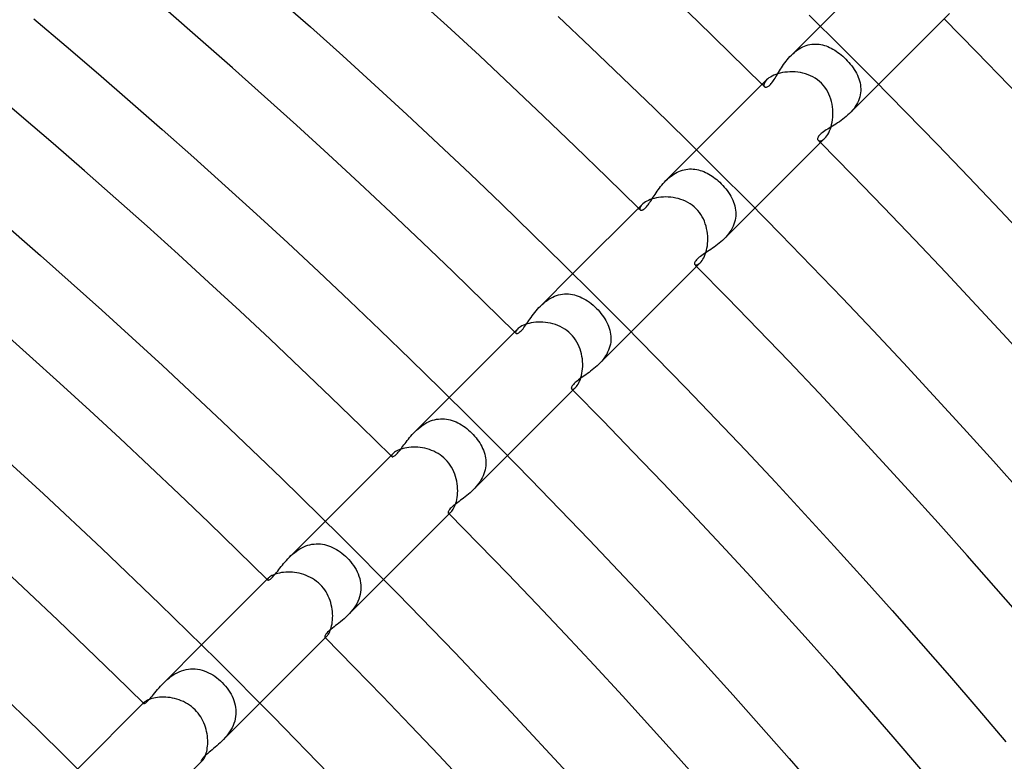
# Model space of a CAD drawing. Header units: millimetres. Extents: x -485 to 485, y -485 to 485.
# Tile 102 of 110: x 216 to 264, y 222 to 258. Entities that reach past the tile are written whole.
import ezdxf

# ---------------------------------------------------------------- set-up
doc = ezdxf.new("R2010")
doc.units = ezdxf.units.MM
doc.layers.add('HIDDEN', color=7, linetype='Continuous')
doc.layers.add('THICK', color=7, linetype='Continuous')

msp = doc.modelspace()

# ---------------------------------------------------------------- linework, layer by layer
at = {"layer": 'HIDDEN'}
for p, q in [((253.498, 256.326), (254.908, 257.737)), ((254.223, 256.796), (254.311, 256.822)), ((254.311, 256.822), (254.4, 256.842)), ((254.4, 256.842), (254.488, 256.856)), ((254.488, 256.856), (254.577, 256.865)), ((254.577, 256.865), (254.665, 256.868)), ((254.665, 256.868), (254.753, 256.865)), ((254.753, 256.865), (254.841, 256.857)), ((254.841, 256.857), (254.928, 256.843)), ((254.928, 256.843), (255.015, 256.825)), ((255.015, 256.825), (255.101, 256.801)), ((255.101, 256.801), (255.186, 256.773)), ((253.429, 256.254), (253.497, 256.325)), ((253.497, 256.325), (253.569, 256.395)), ((253.569, 256.395), (253.644, 256.461)), ((253.644, 256.461), (253.721, 256.523)), ((253.721, 256.523), (253.801, 256.582)), ((253.801, 256.582), (253.882, 256.635)), ((253.882, 256.635), (253.965, 256.684)), ((253.965, 256.684), (254.05, 256.727)), ((254.05, 256.727), (254.136, 256.764)), ((254.136, 256.764), (254.223, 256.796)), ((255.186, 256.773), (255.271, 256.741)), ((255.271, 256.741), (255.355, 256.704)), ((255.355, 256.704), (255.438, 256.663)), ((255.438, 256.663), (255.52, 256.618)), ((255.52, 256.618), (255.601, 256.569)), ((255.601, 256.569), (255.681, 256.517)), ((255.681, 256.517), (255.76, 256.461)), ((255.76, 256.461), (255.838, 256.402)), ((255.838, 256.402), (255.915, 256.34)), ((255.915, 256.34), (255.991, 256.274)), ((253.07, 255.794), (253.123, 255.873)), ((253.123, 255.873), (253.179, 255.951)), ((253.179, 255.951), (253.238, 256.028)), ((253.238, 256.028), (253.299, 256.105)), ((253.299, 256.105), (253.363, 256.181)), ((253.363, 256.181), (253.429, 256.254)), ((255.991, 256.274), (256.065, 256.207)), ((256.065, 256.207), (256.137, 256.137)), ((256.137, 256.137), (256.215, 256.056)), ((256.215, 256.056), (256.289, 255.974)), ((256.289, 255.974), (256.361, 255.89)), ((256.361, 255.89), (256.429, 255.804)), ((252.788, 255.346), (252.831, 255.416)), ((252.831, 255.416), (252.875, 255.489)), ((252.875, 255.489), (252.921, 255.564)), ((252.921, 255.564), (252.969, 255.64)), ((252.969, 255.64), (253.018, 255.717)), ((253.018, 255.717), (253.07, 255.794)), ((256.429, 255.804), (256.492, 255.716)), ((256.492, 255.716), (256.552, 255.628)), ((256.552, 255.628), (256.607, 255.538)), ((256.607, 255.538), (256.658, 255.447)), ((256.658, 255.447), (256.704, 255.355)), ((252.17, 254.927), (252.164, 254.886)), ((252.164, 254.886), (252.166, 254.85)), ((252.186, 254.972), (252.17, 254.927)), ((252.212, 255.02), (252.186, 254.972)), ((252.248, 255.071), (252.212, 255.02)), ((252.295, 255.123), (252.248, 255.071)), ((252.447, 254.871), (252.481, 254.905)), ((252.481, 254.905), (252.517, 254.945)), ((252.517, 254.945), (252.553, 254.989)), ((252.553, 254.989), (252.59, 255.039)), ((252.59, 255.039), (252.628, 255.093)), ((252.628, 255.093), (252.666, 255.151)), ((252.666, 255.151), (252.706, 255.213)), ((252.706, 255.213), (252.746, 255.278)), ((252.746, 255.278), (252.788, 255.346)), ((256.326, 253.498), (257.737, 254.908)), ((256.704, 255.355), (256.744, 255.262)), ((256.744, 255.262), (256.78, 255.169)), ((256.78, 255.169), (256.809, 255.074)), ((256.809, 255.074), (256.833, 254.979)), ((256.833, 254.979), (256.851, 254.883)), ((252.166, 254.85), (252.176, 254.82)), ((252.176, 254.82), (252.193, 254.796)), ((252.193, 254.796), (252.208, 254.785)), ((252.208, 254.785), (252.225, 254.776)), ((252.225, 254.776), (252.246, 254.772)), ((252.246, 254.772), (252.269, 254.771)), ((252.269, 254.771), (252.294, 254.775)), ((252.294, 254.775), (252.321, 254.784)), ((252.321, 254.784), (252.351, 254.798)), ((252.351, 254.798), (252.382, 254.817)), ((252.382, 254.817), (252.414, 254.841)), ((252.414, 254.841), (252.447, 254.871)), ((256.857, 254.494), (256.842, 254.397)), ((256.851, 254.883), (256.862, 254.786)), ((256.866, 254.592), (256.857, 254.494)), ((256.862, 254.786), (256.867, 254.689)), ((256.867, 254.689), (256.866, 254.592)), ((256.709, 254.014), (256.659, 253.922)), ((256.753, 254.108), (256.709, 254.014)), ((256.789, 254.203), (256.753, 254.108)), ((256.819, 254.299), (256.789, 254.203)), ((256.842, 254.397), (256.819, 254.299)), ((256.326, 253.497), (256.247, 253.422)), ((256.402, 253.577), (256.326, 253.497)), ((256.473, 253.658), (256.402, 253.577)), ((256.54, 253.743), (256.473, 253.658)), ((256.602, 253.831), (256.54, 253.743)), ((256.659, 253.922), (256.602, 253.831)), ((255.66, 252.982), (255.577, 252.929)), ((255.744, 253.036), (255.66, 252.982)), ((255.829, 253.093), (255.744, 253.036)), ((255.915, 253.153), (255.829, 253.093)), ((256, 253.216), (255.915, 253.153)), ((256.084, 253.281), (256, 253.216)), ((256.166, 253.35), (256.084, 253.281)), ((256.247, 253.422), (256.166, 253.35)), ((254.944, 252.517), (254.894, 252.472)), ((255.001, 252.561), (254.944, 252.517)), ((255.062, 252.606), (255.001, 252.561)), ((255.127, 252.651), (255.062, 252.606)), ((255.195, 252.695), (255.127, 252.651)), ((255.266, 252.739), (255.195, 252.695)), ((255.339, 252.784), (255.266, 252.739)), ((255.416, 252.831), (255.339, 252.784)), ((255.495, 252.879), (255.416, 252.831)), ((255.577, 252.929), (255.495, 252.879)), ((254.773, 252.283), (254.771, 252.255)), ((254.771, 252.255), (254.774, 252.231)), ((254.781, 252.314), (254.773, 252.283)), ((254.774, 252.231), (254.783, 252.21)), ((254.796, 252.348), (254.781, 252.314)), ((254.783, 252.21), (254.796, 252.193)), ((254.82, 252.386), (254.796, 252.348)), ((254.796, 252.193), (254.82, 252.176)), ((254.852, 252.427), (254.82, 252.386)), ((254.82, 252.176), (254.85, 252.166)), ((254.85, 252.166), (254.886, 252.164)), ((254.894, 252.472), (254.852, 252.427)), ((254.886, 252.164), (254.927, 252.17)), ((254.927, 252.17), (254.972, 252.186)), ((254.972, 252.186), (255.02, 252.212)), ((255.02, 252.212), (255.071, 252.248)), ((255.071, 252.248), (255.123, 252.295)), ((247.408, 250.236), (248.898, 251.726)), ((247.783, 250.543), (247.865, 250.593)), ((247.865, 250.593), (247.949, 250.638)), ((247.949, 250.638), (248.033, 250.677)), ((248.033, 250.677), (248.119, 250.712)), ((248.119, 250.712), (248.205, 250.74)), ((248.205, 250.74), (248.292, 250.763)), ((248.292, 250.763), (248.38, 250.781)), ((248.38, 250.781), (248.468, 250.793)), ((248.468, 250.793), (248.556, 250.8)), ((248.556, 250.8), (248.643, 250.801)), ((248.643, 250.801), (248.73, 250.797)), ((248.73, 250.797), (248.817, 250.788)), ((248.817, 250.788), (248.903, 250.774)), ((248.903, 250.774), (248.988, 250.755)), ((248.988, 250.755), (249.073, 250.731)), ((249.073, 250.731), (249.157, 250.704)), ((249.157, 250.704), (249.241, 250.671)), ((249.241, 250.671), (249.323, 250.635)), ((249.323, 250.635), (249.405, 250.595)), ((249.405, 250.595), (249.485, 250.55)), ((247.273, 250.092), (247.339, 250.165)), ((247.339, 250.165), (247.408, 250.236)), ((247.408, 250.236), (247.478, 250.304)), ((247.478, 250.304), (247.551, 250.369)), ((247.551, 250.369), (247.626, 250.431)), ((247.626, 250.431), (247.704, 250.489)), ((247.704, 250.489), (247.783, 250.543)), ((249.485, 250.55), (249.565, 250.503)), ((249.565, 250.503), (249.644, 250.452)), ((249.644, 250.452), (249.721, 250.398)), ((249.721, 250.398), (249.797, 250.34)), ((249.797, 250.34), (249.872, 250.28)), ((249.872, 250.28), (249.945, 250.217)), ((249.945, 250.217), (250.016, 250.152)), ((250.016, 250.152), (250.085, 250.085)), ((246.879, 249.567), (246.929, 249.641)), ((246.929, 249.641), (246.981, 249.716)), ((246.981, 249.716), (247.035, 249.791)), ((247.035, 249.791), (247.091, 249.867)), ((247.091, 249.867), (247.149, 249.943)), ((247.149, 249.943), (247.21, 250.018)), ((247.21, 250.018), (247.273, 250.092)), ((250.085, 250.085), (250.164, 250.003)), ((250.164, 250.003), (250.239, 249.92)), ((250.239, 249.92), (250.311, 249.834)), ((250.311, 249.834), (250.379, 249.747)), ((250.379, 249.747), (250.442, 249.658)), ((250.442, 249.658), (250.502, 249.567)), ((246.574, 249.108), (246.613, 249.164)), ((246.613, 249.164), (246.654, 249.225)), ((246.654, 249.225), (246.697, 249.288)), ((246.697, 249.288), (246.74, 249.354)), ((246.74, 249.354), (246.785, 249.423)), ((246.785, 249.423), (246.831, 249.494)), ((246.831, 249.494), (246.879, 249.567)), ((250.502, 249.567), (250.556, 249.475)), ((250.556, 249.475), (250.606, 249.382)), ((250.606, 249.382), (250.651, 249.288)), ((250.651, 249.288), (250.69, 249.193)), ((250.69, 249.193), (250.724, 249.098)), ((246.136, 248.896), (246.134, 248.862)), ((246.134, 248.862), (246.141, 248.834)), ((246.147, 248.935), (246.136, 248.896)), ((246.141, 248.834), (246.155, 248.813)), ((246.169, 248.978), (246.147, 248.935)), ((246.155, 248.813), (246.168, 248.803)), ((246.168, 248.803), (246.183, 248.796)), ((246.201, 249.024), (246.169, 248.978)), ((246.183, 248.796), (246.201, 248.793)), ((246.244, 249.073), (246.201, 249.024)), ((246.201, 248.793), (246.221, 248.794)), ((246.221, 248.794), (246.244, 248.798)), ((246.244, 248.798), (246.269, 248.807)), ((246.269, 248.807), (246.297, 248.821)), ((246.297, 248.821), (246.326, 248.839)), ((246.326, 248.839), (246.358, 248.863)), ((246.358, 248.863), (246.391, 248.892)), ((246.391, 248.892), (246.425, 248.926)), ((246.425, 248.926), (246.461, 248.965)), ((246.461, 248.965), (246.497, 249.008)), ((246.497, 249.008), (246.535, 249.056)), ((246.535, 249.056), (246.574, 249.108)), ((250.236, 247.408), (251.726, 248.898)), ((250.724, 249.098), (250.752, 249.001)), ((250.752, 249.001), (250.774, 248.903)), ((250.774, 248.903), (250.789, 248.805)), ((250.789, 248.805), (250.799, 248.706)), ((250.799, 248.706), (250.801, 248.607)), ((250.742, 248.212), (250.71, 248.114)), ((250.768, 248.31), (250.742, 248.212)), ((250.786, 248.409), (250.768, 248.31)), ((250.797, 248.508), (250.786, 248.409)), ((250.801, 248.607), (250.797, 248.508)), ((250.515, 247.74), (250.451, 247.652)), ((250.572, 247.83), (250.515, 247.74)), ((250.624, 247.923), (250.572, 247.83)), ((250.67, 248.017), (250.624, 247.923)), ((250.71, 248.114), (250.67, 248.017)), ((250.077, 247.26), (249.996, 247.191)), ((250.157, 247.332), (250.077, 247.26)), ((250.235, 247.407), (250.157, 247.332)), ((250.311, 247.485), (250.235, 247.407)), ((250.383, 247.567), (250.311, 247.485)), ((250.451, 247.652), (250.383, 247.567)), ((249.428, 246.788), (249.353, 246.739)), ((249.505, 246.839), (249.428, 246.788)), ((249.584, 246.891), (249.505, 246.839)), ((249.665, 246.946), (249.584, 246.891)), ((249.747, 247.003), (249.665, 246.946)), ((249.83, 247.063), (249.747, 247.003)), ((249.913, 247.126), (249.83, 247.063)), ((249.996, 247.191), (249.913, 247.126)), ((248.81, 246.276), (248.799, 246.245)), ((248.828, 246.31), (248.81, 246.276)), ((248.853, 246.346), (248.828, 246.31)), ((248.885, 246.383), (248.853, 246.346)), ((248.924, 246.423), (248.885, 246.383)), ((248.969, 246.465), (248.924, 246.423)), ((249.022, 246.509), (248.969, 246.465)), ((249.08, 246.553), (249.022, 246.509)), ((249.142, 246.598), (249.08, 246.553)), ((249.209, 246.644), (249.142, 246.598)), ((249.279, 246.691), (249.209, 246.644)), ((249.353, 246.739), (249.279, 246.691)), ((248.799, 246.245), (248.793, 246.217)), ((248.793, 246.217), (248.794, 246.192)), ((248.794, 246.192), (248.801, 246.172)), ((248.801, 246.172), (248.813, 246.155)), ((248.813, 246.155), (248.834, 246.141)), ((248.834, 246.141), (248.862, 246.134)), ((248.862, 246.134), (248.896, 246.136)), ((248.896, 246.136), (248.935, 246.147)), ((248.935, 246.147), (248.978, 246.169)), ((248.978, 246.169), (249.024, 246.201)), ((249.024, 246.201), (249.073, 246.244)), ((241.315, 244.143), (242.887, 245.716)), ((241.553, 244.355), (241.638, 244.418)), ((241.638, 244.418), (241.725, 244.476)), ((241.725, 244.476), (241.815, 244.529)), ((241.815, 244.529), (241.906, 244.577)), ((241.906, 244.577), (242, 244.619)), ((242, 244.619), (242.095, 244.654)), ((242.095, 244.654), (242.191, 244.683)), ((242.191, 244.683), (242.287, 244.706)), ((242.287, 244.706), (242.383, 244.721)), ((242.383, 244.721), (242.48, 244.731)), ((242.48, 244.731), (242.577, 244.734)), ((242.577, 244.734), (242.673, 244.73)), ((242.673, 244.73), (242.769, 244.721)), ((242.769, 244.721), (242.864, 244.705)), ((242.864, 244.705), (242.959, 244.684)), ((242.959, 244.684), (243.052, 244.657)), ((243.052, 244.657), (243.144, 244.626)), ((243.144, 244.626), (243.236, 244.589)), ((243.236, 244.589), (243.327, 244.546)), ((243.327, 244.546), (243.418, 244.499)), ((243.418, 244.499), (243.508, 244.447)), ((243.508, 244.447), (243.598, 244.389)), ((243.598, 244.389), (243.687, 244.327)), ((241.037, 243.828), (241.102, 243.909)), ((241.102, 243.909), (241.17, 243.988)), ((241.17, 243.988), (241.24, 244.066)), ((241.24, 244.066), (241.314, 244.142)), ((241.314, 244.142), (241.39, 244.216)), ((241.39, 244.216), (241.47, 244.287)), ((241.47, 244.287), (241.553, 244.355)), ((243.687, 244.327), (243.776, 244.259)), ((243.776, 244.259), (243.864, 244.187)), ((243.864, 244.187), (243.949, 244.11)), ((243.949, 244.11), (244.031, 244.031)), ((244.031, 244.031), (244.108, 243.952)), ((244.108, 243.952), (244.181, 243.87)), ((240.699, 243.364), (240.75, 243.437)), ((240.75, 243.437), (240.802, 243.512)), ((240.802, 243.512), (240.857, 243.589)), ((240.857, 243.589), (240.915, 243.668)), ((240.915, 243.668), (240.974, 243.748)), ((240.974, 243.748), (241.037, 243.828)), ((244.181, 243.87), (244.251, 243.787)), ((244.251, 243.787), (244.316, 243.701)), ((244.316, 243.701), (244.378, 243.614)), ((244.378, 243.614), (244.436, 243.526)), ((244.436, 243.526), (244.489, 243.436)), ((244.489, 243.436), (244.538, 243.344)), ((240.129, 242.939), (240.113, 242.902)), ((240.157, 242.98), (240.129, 242.939)), ((240.196, 243.024), (240.157, 242.98)), ((240.333, 242.902), (240.375, 242.943)), ((240.375, 242.943), (240.419, 242.99)), ((240.419, 242.99), (240.464, 243.043)), ((240.464, 243.043), (240.509, 243.1)), ((240.509, 243.1), (240.556, 243.162)), ((240.556, 243.162), (240.603, 243.226)), ((240.603, 243.226), (240.65, 243.294)), ((240.65, 243.294), (240.699, 243.364)), ((244.538, 243.344), (244.581, 243.252)), ((244.581, 243.252), (244.62, 243.159)), ((244.62, 243.159), (244.654, 243.064)), ((244.654, 243.064), (244.681, 242.969)), ((244.681, 242.969), (244.703, 242.873)), ((240.113, 242.902), (240.107, 242.87)), ((240.107, 242.87), (240.11, 242.844)), ((240.11, 242.844), (240.121, 242.825)), ((240.121, 242.825), (240.135, 242.816)), ((240.135, 242.816), (240.152, 242.811)), ((240.152, 242.811), (240.173, 242.811)), ((240.173, 242.811), (240.198, 242.816)), ((240.198, 242.816), (240.226, 242.828)), ((240.226, 242.828), (240.258, 242.845)), ((240.258, 242.845), (240.294, 242.87)), ((240.294, 242.87), (240.333, 242.902)), ((244.143, 241.315), (245.716, 242.887)), ((244.703, 242.873), (244.72, 242.776)), ((244.72, 242.776), (244.73, 242.679)), ((244.731, 242.483), (244.722, 242.385)), ((244.73, 242.679), (244.734, 242.581)), ((244.734, 242.581), (244.731, 242.483)), ((244.618, 241.999), (244.576, 241.905)), ((244.654, 242.095), (244.618, 241.999)), ((244.683, 242.191), (244.654, 242.095)), ((244.706, 242.288), (244.683, 242.191)), ((244.722, 242.385), (244.706, 242.288)), ((244.353, 241.551), (244.286, 241.469)), ((244.417, 241.636), (244.353, 241.551)), ((244.475, 241.724), (244.417, 241.636)), ((244.529, 241.813), (244.475, 241.724)), ((244.576, 241.905), (244.529, 241.813)), ((243.829, 241.037), (243.749, 240.975)), ((243.908, 241.102), (243.829, 241.037)), ((243.988, 241.17), (243.908, 241.102)), ((244.066, 241.24), (243.988, 241.17)), ((244.143, 241.314), (244.066, 241.24)), ((244.216, 241.39), (244.143, 241.314)), ((244.286, 241.469), (244.216, 241.39)), ((243.164, 240.557), (243.103, 240.511)), ((243.229, 240.604), (243.164, 240.557)), ((243.297, 240.652), (243.229, 240.604)), ((243.368, 240.702), (243.297, 240.652)), ((243.441, 240.752), (243.368, 240.702)), ((243.515, 240.805), (243.441, 240.752)), ((243.592, 240.859), (243.515, 240.805)), ((243.67, 240.916), (243.592, 240.859)), ((243.749, 240.975), (243.67, 240.916)), ((242.812, 240.178), (242.811, 240.155)), ((242.811, 240.155), (242.815, 240.136)), ((242.818, 240.205), (242.812, 240.178)), ((242.815, 240.136), (242.825, 240.121)), ((242.831, 240.234), (242.818, 240.205)), ((242.825, 240.121), (242.844, 240.11)), ((242.851, 240.267), (242.831, 240.234)), ((242.844, 240.11), (242.87, 240.107)), ((242.877, 240.302), (242.851, 240.267)), ((242.87, 240.107), (242.902, 240.113)), ((242.909, 240.34), (242.877, 240.302)), ((242.902, 240.113), (242.939, 240.129)), ((242.948, 240.38), (242.909, 240.34)), ((242.939, 240.129), (242.98, 240.157)), ((242.994, 240.422), (242.948, 240.38)), ((242.98, 240.157), (243.024, 240.196)), ((243.046, 240.466), (242.994, 240.422)), ((243.103, 240.511), (243.046, 240.466)), ((235.219, 238.047), (236.877, 239.705)), ((236.164, 238.621), (236.26, 238.641)), ((236.26, 238.641), (236.357, 238.655)), ((236.357, 238.655), (236.453, 238.663)), ((236.453, 238.663), (236.549, 238.664)), ((236.549, 238.664), (236.646, 238.66)), ((236.646, 238.66), (236.742, 238.649)), ((236.742, 238.649), (236.838, 238.633)), ((236.838, 238.633), (236.932, 238.61)), ((235.292, 238.118), (235.368, 238.187)), ((235.368, 238.187), (235.447, 238.252)), ((235.447, 238.252), (235.529, 238.315)), ((235.529, 238.315), (235.614, 238.374)), ((235.614, 238.374), (235.701, 238.429)), ((235.701, 238.429), (235.79, 238.479)), ((235.79, 238.479), (235.881, 238.523)), ((235.881, 238.523), (235.974, 238.561)), ((235.974, 238.561), (236.068, 238.594)), ((236.068, 238.594), (236.164, 238.621)), ((236.932, 238.61), (237.026, 238.583)), ((237.026, 238.583), (237.119, 238.55)), ((237.119, 238.55), (237.211, 238.512)), ((237.211, 238.512), (237.302, 238.469)), ((237.302, 238.469), (237.392, 238.421)), ((237.392, 238.421), (237.48, 238.369)), ((237.48, 238.369), (237.567, 238.313)), ((237.567, 238.313), (237.652, 238.253)), ((237.652, 238.253), (237.736, 238.189)), ((237.736, 238.189), (237.818, 238.121)), ((234.839, 237.607), (234.896, 237.68)), ((234.896, 237.68), (234.955, 237.754)), ((234.955, 237.754), (235.017, 237.828)), ((235.017, 237.828), (235.081, 237.901)), ((235.081, 237.901), (235.149, 237.975)), ((235.149, 237.975), (235.219, 238.047)), ((235.219, 238.047), (235.292, 238.118)), ((237.818, 238.121), (237.897, 238.05)), ((237.897, 238.05), (237.975, 237.975)), ((237.975, 237.975), (238.047, 237.9)), ((238.047, 237.9), (238.116, 237.823)), ((238.116, 237.823), (238.183, 237.743)), ((238.183, 237.743), (238.246, 237.662)), ((234.494, 237.147), (234.539, 237.206)), ((234.539, 237.206), (234.586, 237.267)), ((234.586, 237.267), (234.633, 237.332)), ((234.633, 237.332), (234.682, 237.398)), ((234.682, 237.398), (234.733, 237.466)), ((234.733, 237.466), (234.785, 237.536)), ((234.785, 237.536), (234.839, 237.607)), ((238.246, 237.662), (238.306, 237.578)), ((238.306, 237.578), (238.361, 237.493)), ((238.361, 237.493), (238.413, 237.406)), ((238.413, 237.406), (238.461, 237.318)), ((238.461, 237.318), (238.504, 237.228)), ((238.504, 237.228), (238.543, 237.137)), ((234.087, 236.889), (234.082, 236.866)), ((234.082, 236.866), (234.083, 236.847)), ((234.083, 236.847), (234.092, 236.834)), ((234.1, 236.916), (234.087, 236.889)), ((234.092, 236.834), (234.103, 236.826)), ((234.121, 236.947), (234.1, 236.916)), ((234.103, 236.826), (234.12, 236.823)), ((234.12, 236.823), (234.14, 236.825)), ((234.151, 236.979), (234.121, 236.947)), ((234.14, 236.825), (234.163, 236.832)), ((234.163, 236.832), (234.19, 236.845)), ((234.19, 236.845), (234.22, 236.863)), ((234.22, 236.863), (234.252, 236.887)), ((234.252, 236.887), (234.287, 236.916)), ((234.287, 236.916), (234.325, 236.952)), ((234.325, 236.952), (234.365, 236.993)), ((234.365, 236.993), (234.407, 237.04)), ((234.407, 237.04), (234.45, 237.091)), ((234.45, 237.091), (234.494, 237.147)), ((238.048, 235.219), (239.705, 236.877)), ((238.543, 237.137), (238.577, 237.045)), ((238.577, 237.045), (238.605, 236.952)), ((238.605, 236.952), (238.628, 236.858)), ((238.628, 236.858), (238.646, 236.763)), ((238.646, 236.763), (238.658, 236.667)), ((238.645, 236.279), (238.625, 236.182)), ((238.657, 236.376), (238.645, 236.279)), ((238.664, 236.474), (238.657, 236.376)), ((238.658, 236.667), (238.664, 236.571)), ((238.664, 236.571), (238.664, 236.474)), ((238.486, 235.803), (238.436, 235.712)), ((238.53, 235.897), (238.486, 235.803)), ((238.568, 235.991), (238.53, 235.897)), ((238.6, 236.086), (238.568, 235.991)), ((238.625, 236.182), (238.6, 236.086)), ((238.119, 235.293), (238.046, 235.218)), ((238.19, 235.372), (238.119, 235.293)), ((238.258, 235.453), (238.19, 235.372)), ((238.321, 235.537), (238.258, 235.453)), ((238.381, 235.623), (238.321, 235.537)), ((238.436, 235.712), (238.381, 235.623)), ((237.582, 234.82), (237.507, 234.763)), ((237.659, 234.879), (237.582, 234.82)), ((237.737, 234.942), (237.659, 234.879)), ((237.815, 235.006), (237.737, 234.942)), ((237.893, 235.074), (237.815, 235.006)), ((237.97, 235.144), (237.893, 235.074)), ((238.046, 235.218), (237.97, 235.144)), ((236.969, 234.341), (236.931, 234.304)), ((237.011, 234.381), (236.969, 234.341)), ((237.058, 234.422), (237.011, 234.381)), ((237.11, 234.465), (237.058, 234.422)), ((237.167, 234.51), (237.11, 234.465)), ((237.228, 234.557), (237.167, 234.51)), ((237.294, 234.605), (237.228, 234.557)), ((237.362, 234.656), (237.294, 234.605)), ((237.433, 234.708), (237.362, 234.656)), ((237.507, 234.763), (237.433, 234.708)), ((236.824, 234.133), (236.823, 234.116)), ((236.823, 234.116), (236.827, 234.102)), ((236.829, 234.154), (236.824, 234.133)), ((236.827, 234.102), (236.834, 234.092)), ((236.839, 234.178), (236.829, 234.154)), ((236.834, 234.092), (236.847, 234.083)), ((236.854, 234.205), (236.839, 234.178)), ((236.847, 234.083), (236.866, 234.082)), ((236.874, 234.235), (236.854, 234.205)), ((236.866, 234.082), (236.889, 234.087)), ((236.9, 234.268), (236.874, 234.235)), ((236.889, 234.087), (236.916, 234.1)), ((236.931, 234.304), (236.9, 234.268)), ((236.916, 234.1), (236.946, 234.121)), ((236.946, 234.121), (236.979, 234.151)), ((229.12, 231.948), (230.866, 233.694)), ((229.719, 232.402), (229.816, 232.449)), ((229.816, 232.449), (229.914, 232.49)), ((229.914, 232.49), (230.013, 232.524)), ((230.013, 232.524), (230.113, 232.551)), ((230.113, 232.551), (230.215, 232.572)), ((230.215, 232.572), (230.317, 232.586)), ((230.317, 232.586), (230.42, 232.593)), ((230.42, 232.593), (230.522, 232.594)), ((230.522, 232.594), (230.623, 232.587)), ((230.623, 232.587), (230.724, 232.574)), ((230.724, 232.574), (230.824, 232.555)), ((230.824, 232.555), (230.924, 232.53)), ((230.924, 232.53), (231.022, 232.499)), ((231.022, 232.499), (231.119, 232.462)), ((231.119, 232.462), (231.215, 232.42)), ((231.215, 232.42), (231.309, 232.372)), ((229.045, 231.871), (229.119, 231.948)), ((229.119, 231.948), (229.196, 232.022)), ((229.196, 232.022), (229.276, 232.094)), ((229.276, 232.094), (229.359, 232.164)), ((229.359, 232.164), (229.444, 232.23)), ((229.444, 232.23), (229.533, 232.292)), ((229.533, 232.292), (229.624, 232.349)), ((229.624, 232.349), (229.719, 232.402)), ((231.309, 232.372), (231.402, 232.32)), ((231.402, 232.32), (231.493, 232.263)), ((231.493, 232.263), (231.583, 232.201)), ((231.583, 232.201), (231.67, 232.136)), ((231.67, 232.136), (231.755, 232.066)), ((231.755, 232.066), (231.837, 231.993)), ((231.837, 231.993), (231.917, 231.917)), ((228.66, 231.414), (228.718, 231.488)), ((228.718, 231.488), (228.778, 231.562)), ((228.778, 231.562), (228.84, 231.639)), ((228.84, 231.639), (228.905, 231.716)), ((228.905, 231.716), (228.973, 231.793)), ((228.973, 231.793), (229.045, 231.871)), ((231.917, 231.917), (232.001, 231.829)), ((232.001, 231.829), (232.081, 231.737)), ((232.081, 231.737), (232.157, 231.642)), ((232.157, 231.642), (232.228, 231.545)), ((232.228, 231.545), (232.294, 231.445)), ((228.268, 230.947), (228.309, 230.987)), ((228.309, 230.987), (228.353, 231.034)), ((228.353, 231.034), (228.399, 231.087)), ((228.399, 231.087), (228.448, 231.145)), ((228.448, 231.145), (228.498, 231.207)), ((228.498, 231.207), (228.551, 231.273)), ((228.551, 231.273), (228.605, 231.342)), ((228.605, 231.342), (228.66, 231.414)), ((232.294, 231.445), (232.354, 231.343)), ((232.354, 231.343), (232.408, 231.238)), ((232.408, 231.238), (232.456, 231.132)), ((232.456, 231.132), (232.498, 231.024)), ((232.498, 231.024), (232.532, 230.915)), ((228.064, 230.876), (228.06, 230.86)), ((228.06, 230.86), (228.06, 230.848)), ((228.06, 230.848), (228.065, 230.839)), ((228.074, 230.894), (228.064, 230.876)), ((228.065, 230.839), (228.076, 230.833)), ((228.089, 230.915), (228.074, 230.894)), ((228.076, 230.833), (228.091, 230.832)), ((228.109, 230.938), (228.089, 230.915)), ((228.091, 230.832), (228.111, 230.836)), ((228.111, 230.836), (228.135, 230.846)), ((228.135, 230.846), (228.164, 230.862)), ((228.164, 230.862), (228.195, 230.884)), ((228.195, 230.884), (228.23, 230.912)), ((228.23, 230.912), (228.268, 230.947)), ((231.948, 229.12), (233.695, 230.866)), ((232.532, 230.915), (232.559, 230.805)), ((232.559, 230.805), (232.579, 230.693)), ((232.579, 230.693), (232.591, 230.58)), ((232.591, 230.58), (232.594, 230.467)), ((232.555, 230.127), (232.525, 230.015)), ((232.576, 230.24), (232.555, 230.127)), ((232.59, 230.353), (232.576, 230.24)), ((232.594, 230.467), (232.59, 230.353)), ((232.325, 229.585), (232.258, 229.484)), ((232.386, 229.688), (232.325, 229.585)), ((232.439, 229.794), (232.386, 229.688)), ((232.486, 229.904), (232.439, 229.794)), ((232.525, 230.015), (232.486, 229.904)), ((231.947, 229.119), (231.863, 229.037)), ((232.03, 229.204), (231.947, 229.119)), ((232.109, 229.293), (232.03, 229.204)), ((232.186, 229.387), (232.109, 229.293)), ((232.258, 229.484), (232.186, 229.387)), ((231.365, 228.622), (231.29, 228.564)), ((231.443, 228.683), (231.365, 228.622)), ((231.524, 228.747), (231.443, 228.683)), ((231.607, 228.814), (231.524, 228.747)), ((231.692, 228.885), (231.607, 228.814)), ((231.777, 228.959), (231.692, 228.885)), ((231.863, 229.037), (231.777, 228.959)), ((230.838, 228.115), (230.832, 228.093)), ((230.849, 228.142), (230.838, 228.115)), ((230.869, 228.174), (230.849, 228.142)), ((230.896, 228.211), (230.869, 228.174)), ((230.931, 228.252), (230.896, 228.211)), ((230.915, 228.088), (230.938, 228.109)), ((230.976, 228.298), (230.931, 228.252)), ((231.028, 228.348), (230.976, 228.298)), ((231.086, 228.399), (231.028, 228.348)), ((231.15, 228.452), (231.086, 228.399)), ((231.218, 228.507), (231.15, 228.452)), ((231.29, 228.564), (231.218, 228.507)), ((223.017, 225.845), (224.856, 227.684)), ((230.832, 228.093), (230.833, 228.077)), ((230.833, 228.077), (230.839, 228.065)), ((230.839, 228.065), (230.848, 228.06)), ((230.848, 228.06), (230.86, 228.06)), ((230.86, 228.06), (230.876, 228.064)), ((230.876, 228.064), (230.894, 228.073)), ((230.894, 228.073), (230.915, 228.088)), ((223.366, 226.148), (223.463, 226.216)), ((223.463, 226.216), (223.562, 226.277)), ((223.562, 226.277), (223.665, 226.334)), ((223.665, 226.334), (223.771, 226.383)), ((223.771, 226.383), (223.879, 226.426)), ((223.879, 226.426), (223.989, 226.462)), ((223.989, 226.462), (224.099, 226.489)), ((224.099, 226.489), (224.21, 226.508)), ((224.21, 226.508), (224.322, 226.519)), ((224.322, 226.519), (224.434, 226.523)), ((224.434, 226.523), (224.546, 226.518)), ((224.546, 226.518), (224.657, 226.505)), ((224.657, 226.505), (224.766, 226.486)), ((224.766, 226.486), (224.875, 226.458)), ((224.875, 226.458), (224.982, 226.424)), ((224.982, 226.424), (225.088, 226.384)), ((225.088, 226.384), (225.193, 226.337)), ((225.193, 226.337), (225.295, 226.284)), ((225.295, 226.284), (225.395, 226.225)), ((225.395, 226.225), (225.493, 226.161)), ((222.86, 225.679), (222.936, 225.762)), ((222.936, 225.762), (223.016, 225.845)), ((223.016, 225.845), (223.098, 225.924)), ((223.098, 225.924), (223.183, 226.001)), ((223.183, 226.001), (223.273, 226.076)), ((223.273, 226.076), (223.366, 226.148)), ((225.493, 226.161), (225.588, 226.092)), ((225.588, 226.092), (225.681, 226.018)), ((225.681, 226.018), (225.77, 225.939)), ((225.77, 225.939), (225.857, 225.857)), ((225.857, 225.857), (225.939, 225.77)), ((225.939, 225.77), (226.018, 225.68)), ((222.465, 225.211), (222.524, 225.282)), ((222.524, 225.282), (222.586, 225.357)), ((222.586, 225.357), (222.65, 225.435)), ((222.65, 225.435), (222.717, 225.515)), ((222.717, 225.515), (222.787, 225.597)), ((222.787, 225.597), (222.86, 225.679)), ((226.018, 225.68), (226.092, 225.587)), ((226.092, 225.587), (226.161, 225.492)), ((226.161, 225.492), (226.225, 225.394)), ((226.225, 225.394), (226.284, 225.294)), ((226.284, 225.294), (226.337, 225.191)), ((222.043, 224.862), (222.04, 224.853)), ((222.04, 224.853), (222.04, 224.845)), ((222.04, 224.845), (222.043, 224.84)), ((222.049, 224.873), (222.043, 224.862)), ((222.043, 224.84), (222.052, 224.836)), ((222.059, 224.886), (222.049, 224.873)), ((222.052, 224.836), (222.067, 224.837)), ((222.071, 224.9), (222.059, 224.886)), ((222.067, 224.837), (222.087, 224.844)), ((222.087, 224.844), (222.112, 224.858)), ((222.112, 224.858), (222.143, 224.878)), ((222.143, 224.878), (222.178, 224.905)), ((222.178, 224.905), (222.217, 224.939)), ((222.217, 224.939), (222.26, 224.98)), ((222.26, 224.98), (222.306, 225.028)), ((222.306, 225.028), (222.356, 225.083)), ((222.356, 225.083), (222.409, 225.144)), ((222.409, 225.144), (222.465, 225.211)), ((225.845, 223.017), (227.684, 224.856)), ((226.337, 225.191), (226.384, 225.087)), ((226.384, 225.087), (226.425, 224.981)), ((226.425, 224.981), (226.459, 224.873)), ((226.459, 224.873), (226.486, 224.764)), ((226.486, 224.764), (226.506, 224.654)), ((226.506, 224.654), (226.518, 224.543)), ((226.519, 224.32), (226.508, 224.208)), ((226.518, 224.543), (226.523, 224.432)), ((226.523, 224.432), (226.519, 224.32)), ((226.426, 223.877), (226.383, 223.769)), ((226.461, 223.985), (226.426, 223.877)), ((226.488, 224.096), (226.461, 223.985)), ((226.508, 224.208), (226.488, 224.096)), ((226.147, 223.365), (226.076, 223.272)), ((226.214, 223.461), (226.147, 223.365)), ((226.276, 223.56), (226.214, 223.461)), ((226.333, 223.663), (226.276, 223.56)), ((226.383, 223.769), (226.333, 223.663)), ((225.68, 222.861), (225.599, 222.788)), ((225.763, 222.936), (225.68, 222.861)), ((225.844, 223.016), (225.763, 222.936)), ((225.923, 223.097), (225.844, 223.016)), ((226.001, 223.183), (225.923, 223.097)), ((226.076, 223.272), (226.001, 223.183)), ((225.149, 222.414), (225.087, 222.36)), ((225.216, 222.47), (225.149, 222.414)), ((225.287, 222.528), (225.216, 222.47)), ((225.362, 222.589), (225.287, 222.528)), ((225.439, 222.653), (225.362, 222.589)), ((225.518, 222.719), (225.439, 222.653)), ((225.599, 222.788), (225.518, 222.719)), ((224.838, 222.067), (224.836, 222.052)), ((224.836, 222.052), (224.84, 222.043)), ((224.845, 222.088), (224.838, 222.067)), ((224.84, 222.043), (224.845, 222.04)), ((224.859, 222.114), (224.845, 222.088)), ((224.845, 222.04), (224.853, 222.04)), ((224.853, 222.04), (224.862, 222.043)), ((224.879, 222.145), (224.859, 222.114)), ((224.862, 222.043), (224.873, 222.049)), ((224.873, 222.049), (224.886, 222.059)), ((224.907, 222.181), (224.879, 222.145)), ((224.886, 222.059), (224.9, 222.071)), ((224.942, 222.22), (224.907, 222.181)), ((224.984, 222.263), (224.942, 222.22)), ((225.032, 222.31), (224.984, 222.263)), ((225.087, 222.36), (225.032, 222.31))]:
    msp.add_line(p, q, dxfattribs=at)
for radius, start, end in [(358.5, 45.29426, 45.31964), (358.5, 44.68034, 44.70572), (350, 45.30767, 45.32738), (350, 44.6726, 44.69237), (341.5, 45.32073, 45.33557), (341.5, 44.66447, 44.67925), (333, 45.33362, 45.34411), (333, 44.65587, 44.66641), (324.5, 45.34623, 45.35316), (324.5, 44.64688, 44.65375)]:
    msp.add_arc((0, 0), radius, start, end, dxfattribs=at)
at = {"layer": 'THICK'}
for p, q in [((254.908, 257.737), (258.348, 261.177)), ((228.562, 259.094), (230.139, 257.695)), ((254.364, 258.273), (255.935, 256.717)), ((257.737, 254.908), (261.177, 258.348)), ((216.707, 258.084), (218.277, 256.757)), ((242.172, 258.203), (243.743, 256.721)), ((230.139, 257.695), (231.706, 256.286)), ((218.277, 256.757), (219.839, 255.421)), ((243.743, 256.721), (245.304, 255.229)), ((255.935, 256.717), (257.496, 255.151)), ((231.706, 256.286), (233.265, 254.868)), ((219.839, 255.421), (221.393, 254.075)), ((252.743, 255.389), (252.647, 255.351)), ((252.845, 255.423), (252.743, 255.389)), ((252.954, 255.453), (252.845, 255.423)), ((253.067, 255.477), (252.954, 255.453)), ((253.185, 255.495), (253.067, 255.477)), ((253.306, 255.508), (253.185, 255.495)), ((253.431, 255.515), (253.306, 255.508)), ((253.556, 255.515), (253.431, 255.515)), ((253.683, 255.509), (253.556, 255.515)), ((253.81, 255.496), (253.683, 255.509)), ((253.936, 255.476), (253.81, 255.496)), ((254.062, 255.449), (253.936, 255.476)), ((254.186, 255.414), (254.062, 255.449)), ((254.308, 255.373), (254.186, 255.414)), ((254.428, 255.323), (254.308, 255.373)), ((245.304, 255.229), (246.857, 253.728)), ((248.898, 251.726), (252.295, 255.124)), ((252.347, 255.171), (252.295, 255.123)), ((252.409, 255.219), (252.347, 255.171)), ((252.48, 255.265), (252.409, 255.219)), ((252.559, 255.309), (252.48, 255.265)), ((252.647, 255.351), (252.559, 255.309)), ((254.544, 255.266), (254.428, 255.323)), ((254.655, 255.201), (254.544, 255.266)), ((254.762, 255.128), (254.655, 255.201)), ((254.864, 255.047), (254.762, 255.128)), ((254.959, 254.959), (254.864, 255.047)), ((255.046, 254.865), (254.959, 254.959)), ((257.496, 255.151), (259.048, 253.575)), ((233.265, 254.868), (234.816, 253.44)), ((255.126, 254.765), (255.046, 254.865)), ((255.199, 254.659), (255.126, 254.765)), ((255.264, 254.548), (255.199, 254.659)), ((255.321, 254.433), (255.264, 254.548)), ((255.37, 254.314), (255.321, 254.433)), ((221.393, 254.075), (222.939, 252.719)), ((255.412, 254.193), (255.37, 254.314)), ((255.447, 254.069), (255.412, 254.193)), ((255.474, 253.944), (255.447, 254.069)), ((255.495, 253.817), (255.474, 253.944)), ((246.857, 253.728), (248.4, 252.217)), ((255.508, 253.69), (255.495, 253.817)), ((255.515, 253.564), (255.508, 253.69)), ((255.515, 253.438), (255.515, 253.564)), ((259.048, 253.575), (260.59, 251.99)), ((234.816, 253.44), (236.357, 252.003)), ((255.454, 252.959), (255.478, 253.073)), ((255.478, 253.073), (255.496, 253.192)), ((255.496, 253.192), (255.509, 253.314)), ((255.509, 253.314), (255.515, 253.438)), ((222.939, 252.719), (224.477, 251.355)), ((255.266, 252.481), (255.311, 252.561)), ((255.311, 252.561), (255.353, 252.651)), ((255.353, 252.651), (255.391, 252.747)), ((255.391, 252.747), (255.425, 252.85)), ((255.425, 252.85), (255.454, 252.959)), ((248.4, 252.217), (249.934, 250.697)), ((251.726, 248.898), (255.124, 252.295)), ((255.123, 252.295), (255.172, 252.348)), ((255.172, 252.348), (255.22, 252.41)), ((255.22, 252.41), (255.266, 252.481)), ((236.357, 252.003), (237.89, 250.556)), ((260.59, 251.99), (262.122, 250.396)), ((224.477, 251.355), (226.006, 249.981)), ((249.934, 250.697), (251.458, 249.168)), ((237.89, 250.556), (239.414, 249.101)), ((262.122, 250.396), (263.645, 248.792)), ((226.006, 249.981), (227.527, 248.597)), ((214.025, 249.21), (217.032, 246.596)), ((246.344, 249.157), (246.29, 249.114)), ((246.407, 249.198), (246.344, 249.157)), ((246.478, 249.238), (246.407, 249.198)), ((246.556, 249.276), (246.478, 249.238)), ((246.643, 249.312), (246.556, 249.276)), ((246.737, 249.344), (246.643, 249.312)), ((246.836, 249.372), (246.737, 249.344)), ((246.941, 249.396), (246.836, 249.372)), ((247.051, 249.415), (246.941, 249.396)), ((247.164, 249.428), (247.051, 249.415)), ((247.281, 249.437), (247.164, 249.428)), ((247.4, 249.439), (247.281, 249.437)), ((247.521, 249.436), (247.4, 249.439)), ((247.642, 249.426), (247.521, 249.436)), ((247.764, 249.41), (247.642, 249.426)), ((247.885, 249.387), (247.764, 249.41)), ((248.006, 249.358), (247.885, 249.387)), ((248.125, 249.322), (248.006, 249.358)), ((248.242, 249.279), (248.125, 249.322)), ((248.357, 249.229), (248.242, 249.279)), ((248.468, 249.172), (248.357, 249.229)), ((248.575, 249.107), (248.468, 249.172)), ((251.458, 249.168), (252.974, 247.629)), ((239.414, 249.101), (240.929, 247.635)), ((242.887, 245.716), (246.244, 249.073)), ((246.29, 249.114), (246.244, 249.073)), ((248.679, 249.035), (248.575, 249.107)), ((248.777, 248.956), (248.679, 249.035)), ((248.87, 248.87), (248.777, 248.956)), ((248.953, 248.78), (248.87, 248.87)), ((249.031, 248.684), (248.953, 248.78)), ((249.102, 248.584), (249.031, 248.684)), ((263.645, 248.792), (265.158, 247.179)), ((227.527, 248.597), (229.039, 247.205)), ((249.166, 248.479), (249.102, 248.584)), ((249.223, 248.37), (249.166, 248.479)), ((249.273, 248.257), (249.223, 248.37)), ((249.317, 248.141), (249.273, 248.257)), ((249.353, 248.023), (249.317, 248.141)), ((249.383, 247.904), (249.353, 248.023)), ((249.407, 247.783), (249.383, 247.904)), ((249.424, 247.662), (249.407, 247.783)), ((240.929, 247.635), (242.435, 246.161)), ((249.434, 247.54), (249.424, 247.662)), ((249.43, 247.183), (249.437, 247.3)), ((249.439, 247.419), (249.434, 247.54)), ((249.437, 247.3), (249.439, 247.419)), ((252.974, 247.629), (254.48, 246.082)), ((229.039, 247.205), (230.542, 245.803)), ((249.347, 246.748), (249.375, 246.85)), ((249.375, 246.85), (249.399, 246.957)), ((249.399, 246.957), (249.417, 247.068)), ((249.417, 247.068), (249.43, 247.183)), ((217.032, 246.596), (220.007, 243.945)), ((249.073, 246.244), (249.116, 246.291)), ((249.116, 246.291), (249.158, 246.347)), ((249.158, 246.347), (249.2, 246.411)), ((249.2, 246.411), (249.241, 246.484)), ((249.241, 246.484), (249.28, 246.565)), ((249.28, 246.565), (249.315, 246.654)), ((249.315, 246.654), (249.347, 246.748)), ((230.542, 245.803), (232.038, 244.392)), ((242.435, 246.161), (243.933, 244.678)), ((245.716, 242.887), (249.073, 246.244)), ((254.48, 246.082), (255.976, 244.525)), ((232.038, 244.392), (233.524, 242.972)), ((243.933, 244.678), (245.421, 243.185)), ((255.976, 244.525), (257.463, 242.959)), ((220.007, 243.945), (222.949, 241.259)), ((233.524, 242.972), (235.002, 241.543)), ((236.877, 239.705), (240.196, 243.025)), ((240.237, 243.062), (240.196, 243.024)), ((240.287, 243.101), (240.237, 243.062)), ((240.346, 243.139), (240.287, 243.101)), ((240.412, 243.176), (240.346, 243.139)), ((240.487, 243.212), (240.412, 243.176)), ((240.57, 243.245), (240.487, 243.212)), ((240.661, 243.276), (240.57, 243.245)), ((240.758, 243.302), (240.661, 243.276)), ((240.86, 243.325), (240.758, 243.302)), ((240.967, 243.343), (240.86, 243.325)), ((241.08, 243.355), (240.967, 243.343)), ((241.195, 243.363), (241.08, 243.355)), ((241.314, 243.364), (241.195, 243.363)), ((241.433, 243.36), (241.314, 243.364)), ((241.554, 243.349), (241.433, 243.36)), ((241.676, 243.332), (241.554, 243.349)), ((241.797, 243.309), (241.676, 243.332)), ((241.918, 243.278), (241.797, 243.309)), ((242.037, 243.241), (241.918, 243.278)), ((242.154, 243.197), (242.037, 243.241)), ((242.269, 243.146), (242.154, 243.197)), ((242.38, 243.088), (242.269, 243.146)), ((242.488, 243.022), (242.38, 243.088)), ((242.591, 242.95), (242.488, 243.022)), ((242.69, 242.87), (242.591, 242.95)), ((245.421, 243.185), (246.899, 241.683)), ((257.463, 242.959), (258.94, 241.384)), ((242.783, 242.783), (242.69, 242.87)), ((242.867, 242.693), (242.783, 242.783)), ((242.945, 242.597), (242.867, 242.693)), ((243.017, 242.496), (242.945, 242.597)), ((243.082, 242.39), (243.017, 242.496)), ((243.14, 242.281), (243.082, 242.39)), ((243.191, 242.168), (243.14, 242.281)), ((243.236, 242.052), (243.191, 242.168)), ((243.274, 241.934), (243.236, 242.052)), ((235.002, 241.543), (236.471, 240.105)), ((243.305, 241.814), (243.274, 241.934)), ((243.329, 241.694), (243.305, 241.814)), ((243.347, 241.573), (243.329, 241.694)), ((243.358, 241.452), (243.347, 241.573)), ((246.899, 241.683), (248.369, 240.173)), ((222.949, 241.259), (225.859, 238.537)), ((243.345, 240.984), (243.357, 241.097)), ((243.357, 241.097), (243.363, 241.214)), ((243.364, 241.332), (243.358, 241.452)), ((243.363, 241.214), (243.364, 241.332)), ((258.94, 241.384), (260.408, 239.799)), ((243.215, 240.495), (243.249, 240.58)), ((243.249, 240.58), (243.279, 240.672)), ((243.279, 240.672), (243.305, 240.771)), ((243.305, 240.771), (243.328, 240.875)), ((243.328, 240.875), (243.345, 240.984)), ((236.471, 240.105), (237.931, 238.658)), ((239.705, 236.877), (243.025, 240.196)), ((243.024, 240.196), (243.063, 240.238)), ((243.063, 240.238), (243.102, 240.29)), ((243.102, 240.29), (243.141, 240.349)), ((243.141, 240.349), (243.179, 240.418)), ((243.179, 240.418), (243.215, 240.495)), ((248.369, 240.173), (249.83, 238.653)), ((260.408, 239.799), (261.866, 238.206)), ((237.931, 238.658), (239.383, 237.202)), ((249.83, 238.653), (251.281, 237.125)), ((225.859, 238.537), (228.736, 235.78)), ((261.866, 238.206), (263.314, 236.605)), ((214.314, 237.633), (217.181, 235.016)), ((234.554, 237.199), (234.474, 237.171)), ((234.639, 237.224), (234.554, 237.199)), ((234.731, 237.246), (234.639, 237.224)), ((234.827, 237.264), (234.731, 237.246)), ((234.927, 237.278), (234.827, 237.264)), ((235.032, 237.287), (234.927, 237.278)), ((235.14, 237.291), (235.032, 237.287)), ((235.249, 237.291), (235.14, 237.291)), ((235.36, 237.285), (235.249, 237.291)), ((235.472, 237.274), (235.36, 237.285)), ((235.584, 237.257), (235.472, 237.274)), ((235.696, 237.235), (235.584, 237.257)), ((235.808, 237.207), (235.696, 237.235)), ((235.918, 237.173), (235.808, 237.207)), ((239.383, 237.202), (240.825, 235.738)), ((230.866, 233.694), (234.151, 236.979)), ((234.186, 237.011), (234.151, 236.979)), ((234.228, 237.044), (234.186, 237.011)), ((234.278, 237.077), (234.228, 237.044)), ((234.336, 237.109), (234.278, 237.077)), ((234.401, 237.141), (234.336, 237.109)), ((234.474, 237.171), (234.401, 237.141)), ((236.026, 237.134), (235.918, 237.173)), ((236.133, 237.089), (236.026, 237.134)), ((236.236, 237.038), (236.133, 237.089)), ((236.337, 236.981), (236.236, 237.038)), ((236.434, 236.918), (236.337, 236.981)), ((236.527, 236.85), (236.434, 236.918)), ((236.615, 236.776), (236.527, 236.85)), ((236.698, 236.698), (236.615, 236.776)), ((251.281, 237.125), (252.723, 235.588)), ((236.783, 236.608), (236.698, 236.698)), ((236.861, 236.513), (236.783, 236.608)), ((236.932, 236.413), (236.861, 236.513)), ((236.997, 236.31), (236.932, 236.413)), ((237.055, 236.203), (236.997, 236.31)), ((263.314, 236.605), (264.752, 234.994)), ((228.736, 235.78), (231.579, 232.988)), ((237.107, 236.093), (237.055, 236.203)), ((237.152, 235.98), (237.107, 236.093)), ((237.19, 235.866), (237.152, 235.98)), ((237.222, 235.75), (237.19, 235.866)), ((237.248, 235.633), (237.222, 235.75)), ((237.268, 235.516), (237.248, 235.633)), ((237.282, 235.399), (237.268, 235.516)), ((237.289, 235.283), (237.282, 235.399)), ((237.292, 235.17), (237.289, 235.283)), ((240.825, 235.738), (242.259, 234.264)), ((252.723, 235.588), (254.155, 234.042)), ((217.181, 235.016), (220.015, 232.365)), ((237.249, 234.745), (237.267, 234.846)), ((237.267, 234.846), (237.28, 234.95)), ((237.28, 234.95), (237.288, 235.059)), ((237.288, 235.059), (237.292, 235.17)), ((237.078, 234.28), (237.111, 234.339)), ((237.111, 234.339), (237.143, 234.406)), ((237.143, 234.406), (237.174, 234.481)), ((237.174, 234.481), (237.202, 234.562)), ((237.202, 234.562), (237.227, 234.65)), ((237.227, 234.65), (237.249, 234.745)), ((233.695, 230.866), (236.98, 234.151)), ((236.979, 234.151), (237.011, 234.186)), ((237.011, 234.186), (237.044, 234.229)), ((237.044, 234.229), (237.078, 234.28)), ((242.259, 234.264), (243.683, 232.782)), ((254.155, 234.042), (255.578, 232.487)), ((231.579, 232.988), (234.388, 230.162)), ((243.683, 232.782), (245.099, 231.291)), ((255.578, 232.487), (256.991, 230.923)), ((220.015, 232.365), (222.817, 229.679)), ((228.176, 230.993), (228.139, 230.965)), ((228.221, 231.022), (228.176, 230.993)), ((228.273, 231.051), (228.221, 231.022)), ((228.333, 231.08), (228.273, 231.051)), ((228.401, 231.108), (228.333, 231.08)), ((228.476, 231.134), (228.401, 231.108)), ((228.557, 231.157), (228.476, 231.134)), ((228.644, 231.178), (228.557, 231.157)), ((228.737, 231.195), (228.644, 231.178)), ((228.835, 231.208), (228.737, 231.195)), ((228.938, 231.217), (228.835, 231.208)), ((229.044, 231.221), (228.938, 231.217)), ((229.152, 231.22), (229.044, 231.221)), ((229.262, 231.214), (229.152, 231.22)), ((229.373, 231.203), (229.262, 231.214)), ((229.486, 231.186), (229.373, 231.203)), ((229.598, 231.163), (229.486, 231.186)), ((229.71, 231.135), (229.598, 231.163)), ((229.821, 231.101), (229.71, 231.135)), ((229.931, 231.061), (229.821, 231.101)), ((230.038, 231.015), (229.931, 231.061)), ((230.144, 230.963), (230.038, 231.015)), ((245.099, 231.291), (246.505, 229.792)), ((224.856, 227.684), (228.109, 230.938)), ((228.139, 230.965), (228.109, 230.938)), ((230.246, 230.905), (230.144, 230.963)), ((230.344, 230.841), (230.246, 230.905)), ((230.439, 230.771), (230.344, 230.841)), ((230.53, 230.696), (230.439, 230.771)), ((230.615, 230.615), (230.53, 230.696)), ((230.694, 230.532), (230.615, 230.615)), ((230.767, 230.445), (230.694, 230.532)), ((256.991, 230.923), (258.395, 229.351)), ((230.835, 230.353), (230.767, 230.445)), ((230.897, 230.258), (230.835, 230.353)), ((230.954, 230.16), (230.897, 230.258)), ((231.005, 230.059), (230.954, 230.16)), ((231.051, 229.955), (231.005, 230.059)), ((234.388, 230.162), (237.163, 227.302)), ((222.817, 229.679), (225.587, 226.959)), ((231.091, 229.849), (231.051, 229.955)), ((231.126, 229.742), (231.091, 229.849)), ((231.155, 229.634), (231.126, 229.742)), ((231.178, 229.526), (231.155, 229.634)), ((246.505, 229.792), (247.902, 228.284)), ((231.197, 229.417), (231.178, 229.526)), ((231.21, 229.309), (231.197, 229.417)), ((231.218, 229.201), (231.21, 229.309)), ((231.221, 229.096), (231.218, 229.201)), ((231.219, 228.993), (231.221, 229.096)), ((258.395, 229.351), (259.79, 227.771)), ((231.15, 228.532), (231.171, 228.614)), ((231.171, 228.614), (231.189, 228.703)), ((231.189, 228.703), (231.203, 228.796)), ((231.203, 228.796), (231.213, 228.893)), ((231.213, 228.893), (231.219, 228.993)), ((227.684, 224.856), (230.938, 228.109)), ((230.938, 228.109), (230.963, 228.137)), ((230.963, 228.137), (230.991, 228.173)), ((230.991, 228.173), (231.018, 228.215)), ((231.018, 228.215), (231.047, 228.264)), ((231.047, 228.264), (231.075, 228.321)), ((231.075, 228.321), (231.102, 228.385)), ((231.102, 228.385), (231.127, 228.455)), ((231.127, 228.455), (231.15, 228.532)), ((247.902, 228.284), (249.29, 226.767)), ((259.79, 227.771), (261.174, 226.182)), ((237.163, 227.302), (239.902, 224.409)), ((225.587, 226.959), (228.323, 224.206)), ((249.29, 226.767), (250.669, 225.242)), ((214.171, 226.192), (216.899, 223.578)), ((261.174, 226.182), (262.549, 224.585)), ((250.669, 225.242), (252.038, 223.709)), ((218.845, 221.673), (222.072, 224.9)), ((222.095, 224.921), (222.071, 224.9)), ((222.125, 224.944), (222.095, 224.921)), ((222.163, 224.968), (222.125, 224.944)), ((222.207, 224.993), (222.163, 224.968)), ((222.259, 225.018), (222.207, 224.993)), ((222.318, 225.042), (222.259, 225.018)), ((222.384, 225.066), (222.318, 225.042)), ((222.458, 225.087), (222.384, 225.066)), ((222.537, 225.107), (222.458, 225.087)), ((222.621, 225.123), (222.537, 225.107)), ((222.712, 225.136), (222.621, 225.123)), ((222.807, 225.146), (222.712, 225.136)), ((222.906, 225.151), (222.807, 225.146)), ((223.009, 225.152), (222.906, 225.151)), ((223.113, 225.148), (223.009, 225.152)), ((223.22, 225.14), (223.113, 225.148)), ((223.328, 225.126), (223.22, 225.14)), ((223.437, 225.107), (223.328, 225.126)), ((223.546, 225.083), (223.437, 225.107)), ((223.654, 225.053), (223.546, 225.083)), ((223.762, 225.018), (223.654, 225.053)), ((223.868, 224.977), (223.762, 225.018)), ((223.972, 224.93), (223.868, 224.977)), ((224.075, 224.878), (223.972, 224.93)), ((224.174, 224.82), (224.075, 224.878)), ((224.27, 224.757), (224.174, 224.82)), ((224.362, 224.688), (224.27, 224.757)), ((224.451, 224.614), (224.362, 224.688)), ((224.535, 224.535), (224.451, 224.614)), ((224.611, 224.454), (224.535, 224.535)), ((224.683, 224.369), (224.611, 224.454)), ((224.75, 224.28), (224.683, 224.369)), ((224.812, 224.187), (224.75, 224.28)), ((239.902, 224.409), (242.606, 221.482)), ((262.549, 224.585), (263.914, 222.979)), ((224.868, 224.092), (224.812, 224.187)), ((224.92, 223.994), (224.868, 224.092)), ((224.966, 223.894), (224.92, 223.994)), ((225.007, 223.792), (224.966, 223.894)), ((228.323, 224.206), (231.026, 221.42)), ((216.899, 223.578), (219.595, 220.931)), ((225.043, 223.688), (225.007, 223.792)), ((225.073, 223.583), (225.043, 223.688)), ((225.099, 223.478), (225.073, 223.583)), ((225.119, 223.373), (225.099, 223.478)), ((225.134, 223.269), (225.119, 223.373)), ((252.038, 223.709), (253.398, 222.167)), ((225.145, 223.165), (225.134, 223.269)), ((225.143, 222.77), (225.149, 222.864)), ((225.151, 223.063), (225.145, 223.165)), ((225.149, 222.864), (225.152, 222.962)), ((225.152, 222.962), (225.151, 223.063)), ((225.038, 222.307), (225.06, 222.369)), ((225.06, 222.369), (225.082, 222.438)), ((225.082, 222.438), (225.101, 222.514)), ((225.101, 222.514), (225.118, 222.595)), ((225.118, 222.595), (225.132, 222.68)), ((225.132, 222.68), (225.143, 222.77)), ((221.674, 218.845), (224.9, 222.072)), ((224.9, 222.071), (224.92, 222.094)), ((224.92, 222.094), (224.942, 222.123)), ((224.942, 222.123), (224.966, 222.159)), ((224.966, 222.159), (224.99, 222.201)), ((224.99, 222.201), (225.014, 222.251)), ((225.014, 222.251), (225.038, 222.307)), ((253.398, 222.167), (254.749, 220.617))]:
    msp.add_line(p, q, dxfattribs=at)
for radius, start, end in [(358.5, 45.31964, 89.68033), (350, 45.32738, 89.67259), (341.5, 45.33557, 89.66446), (333, 45.34411, 89.65586), (324.5, 45.35316, 89.64687), (316, 45.36262, 89.63736), (367, 0.31226, 44.68779), (358.5, 0.31965, 44.68034), (350, 0.32739, 44.6726), (341.5, 0.33558, 44.66447), (333, 0.34412, 44.65587), (324.5, 0.35311, 44.64688)]:
    msp.add_arc((0, 0), radius, start, end, dxfattribs=at)

doc.saveas('drawing.dxf')
